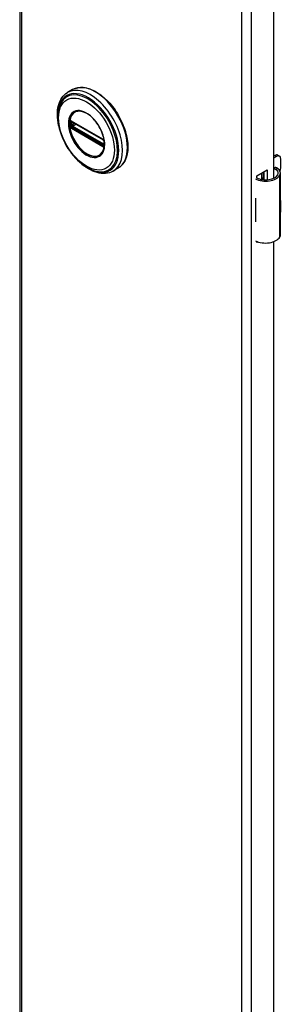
# Model space of a CAD drawing. Header units: inches. Extents: x 0 to 400, y -11 to 260.
# Tile 47 of 50: x 346.12 to 349.52, y 159.48 to 172.27. Entities that reach past the tile are written whole.
import ezdxf

# ---------------------------------------------------------------- set-up
doc = ezdxf.new("R2010")
doc.units = ezdxf.units.IN
doc.header["$LTSCALE"] = 24.014056
doc.header["$MEASUREMENT"] = 0
doc.layers.add('Visible Edges(ANSI)', color=7, linetype='Continuous', lineweight=25)
doc.layers.add('Visible Tangent Edges(ANSI)', color=7, linetype='Continuous', lineweight=25)

msp = doc.modelspace()

# ---------------------------------------------------------------- linework, layer by layer
at = {"layer": 'Visible Edges(ANSI)'}
for p, q in [((346.1205, 197.6866), (346.1205, 99.707)), ((349.4225, 192.1482), (349.4225, 170.213)), ((346.8081, 171.364), (346.7441, 171.3271)), ((346.7942, 170.9504), (346.7891, 170.9533)), ((346.7942, 170.9504), (347.2023, 170.7148)), ((347.2092, 170.7071), (346.8012, 170.9427)), ((347.2073, 170.7118), (347.2023, 170.7148)), ((347.2181, 170.6994), (347.2193, 170.6966)), ((347.2182, 170.6543), (347.2182, 170.6915)), ((347.2193, 170.6966), (347.2199, 170.6948)), ((347.2213, 170.6442), (347.2212, 170.6383)), ((347.2213, 170.6811), (347.2213, 170.6442)), ((349.4225, 170.4986), (349.4379, 170.5076)), ((349.4588, 170.4955), (349.4225, 170.4745)), ((349.4773, 170.5115), (349.4982, 170.4994)), ((349.5145, 170.3428), (349.5145, 170.4634)), ((347.3986, 170.3412), (347.3346, 170.3042)), ((349.2033, 170.245), (349.3376, 170.3226)), ((349.2667, 170.1959), (349.2667, 170.2816)), ((349.2866, 170.2931), (349.2866, 170.193)), ((349.2987, 170.192), (349.2987, 170.3001)), ((349.3376, 170.3226), (349.3376, 170.1922)), ((349.512, 169.4773), (349.512, 170.2809)), ((349.2033, 170.2132), (349.2033, 170.245)), ((349.2667, 170.2118), (349.2866, 170.2233)), ((349.2866, 170.1992), (349.2778, 170.1941)), ((349.1877, 169.9532), (349.1877, 169.9219)), ((349.5145, 169.7883), (349.5145, 169.9089)), ((349.1877, 169.6792), (349.1877, 169.6479)), ((349.2033, 169.3779), (349.2033, 169.3917)), ((349.2178, 169.3863), (349.2033, 169.3779)), ((349.4225, 169.3884), (349.4225, 147.4531))]:
    msp.add_line(p, q, dxfattribs=at)
at = {"layer": 'Visible Edges(ANSI)', "flags": 128}
for points in [[(346.6265, 170.8985), (346.6197, 170.933), (346.6148, 170.9671), (346.6116, 171.0007), (346.6103, 171.0335), (346.6108, 171.0656), (346.6132, 171.0967), (346.6175, 171.1267), (346.6238, 171.1555), (346.632, 171.1831), (346.6422, 171.2092), (346.6543, 171.2337), (346.6685, 171.2566), (346.6846, 171.2775), (346.7027, 171.2963), (346.7225, 171.3129), (346.7441, 171.3271)], [(346.8081, 171.364), (346.8239, 171.3723), (346.8405, 171.3792), (346.8576, 171.3847), (346.8754, 171.3889), (346.8936, 171.3917), (346.9123, 171.3932), (346.9314, 171.3933), (346.9508, 171.392), (346.9706, 171.3894), (346.9905, 171.3855), (347.0107, 171.3803), (347.0311, 171.3738), (347.0515, 171.3661), (347.0721, 171.3572), (347.0927, 171.347), (347.1132, 171.3357), (347.1337, 171.3233), (347.1541, 171.3098), (347.1744, 171.2952), (347.1945, 171.2796), (347.2143, 171.263), (347.2339, 171.2454), (347.2532, 171.2269), (347.2721, 171.2076), (347.2907, 171.1874), (347.3088, 171.1664), (347.3264, 171.1447), (347.3434, 171.1224), (347.36, 171.0994), (347.3759, 171.0758), (347.3912, 171.0518), (347.4059, 171.0272), (347.4198, 171.0023), (347.433, 170.977), (347.4454, 170.9514), (347.4571, 170.9256), (347.4679, 170.8996), (347.4779, 170.8735), (347.487, 170.8474), (347.4952, 170.8213), (347.5025, 170.7952), (347.5088, 170.7693), (347.5143, 170.7435), (347.5187, 170.718), (347.5222, 170.6928), (347.5247, 170.6679), (347.5262, 170.6435), (347.5267, 170.6195), (347.5262, 170.5961), (347.5247, 170.5732), (347.5222, 170.551), (347.5186, 170.5294), (347.514, 170.5085), (347.5084, 170.4884), (347.5018, 170.4692), (347.4942, 170.4508), (347.4856, 170.4333), (347.476, 170.4168), (347.4654, 170.4013), (347.4539, 170.3869), (347.4414, 170.3737), (347.428, 170.3616), (347.4137, 170.3507), (347.3986, 170.3412)], [(346.6537, 171.1876), (346.6472, 171.1743), (346.6413, 171.1606), (346.636, 171.1465), (346.6313, 171.1319), (346.6238, 171.1014), (346.6186, 171.0696), (346.6158, 171.0364), (346.6153, 171.002), (346.6171, 170.9667), (346.6211, 170.9306), (346.6273, 170.8939), (346.6357, 170.8567), (346.6461, 170.8193), (346.6585, 170.7818), (346.6729, 170.7445), (346.6891, 170.7074), (346.707, 170.6709), (346.7267, 170.6351), (346.7479, 170.6002), (346.7705, 170.5664), (346.7945, 170.5338), (346.8197, 170.5027), (346.8459, 170.4732), (346.8731, 170.4455), (346.9011, 170.4197), (346.9298, 170.3959), (346.9591, 170.3744), (346.9888, 170.3552), (347.0187, 170.3385), (347.0489, 170.3243), (347.0791, 170.3128), (347.1092, 170.3041), (347.1242, 170.3009), (347.1391, 170.2984), (347.1539, 170.2966), (347.1686, 170.2957)], [(347.1915, 170.5407), (347.2001, 170.5542), (347.2074, 170.5695), (347.2133, 170.5863), (347.2178, 170.6046), (347.2208, 170.6241), (347.2222, 170.6449), (347.2221, 170.6668), (347.2205, 170.6894), (347.2173, 170.7128), (347.2126, 170.7368), (347.2063, 170.7611), (347.1987, 170.7855), (347.1896, 170.8101), (347.1791, 170.8345), (347.1674, 170.8586), (347.1545, 170.8822), (347.1405, 170.9052), (347.1255, 170.9274), (347.1096, 170.9486), (347.0929, 170.9687), (347.0755, 170.9876), (347.0575, 171.0052), (347.0391, 171.0213), (347.0205, 171.0357), (347.0017, 171.0484), (346.9828, 171.0594), (346.9641, 171.0685), (346.9457, 171.0757), (346.9276, 171.081), (346.9101, 171.0842), (346.8933, 171.0856), (346.8773, 171.0849)], [(346.7891, 170.9533), (346.7873, 170.9541), (346.786, 170.9545)], [(346.8012, 170.9427), (346.8002, 170.9432), (346.7998, 170.9433)], [(347.2073, 170.7118), (347.2106, 170.7094), (347.214, 170.7058)], [(347.2182, 170.6915), (347.2176, 170.6955), (347.2155, 170.7003), (347.2123, 170.7046), (347.2092, 170.7071)], [(347.214, 170.7058), (347.2162, 170.7027), (347.2181, 170.6994)], [(347.218, 170.6528), (347.2181, 170.6532), (347.2182, 170.6543)], [(347.2212, 170.6383), (347.2209, 170.6359), (347.2207, 170.6349)], [(347.3346, 170.3042), (347.3116, 170.2926), (347.2873, 170.2837), (347.262, 170.2775), (347.2358, 170.274), (347.2089, 170.2731), (347.1816, 170.2749), (347.1539, 170.2791), (347.1259, 170.2858), (347.0978, 170.2948), (347.0697, 170.3061), (347.0415, 170.3195), (347.0135, 170.3351), (346.9857, 170.3527), (346.9583, 170.3722), (346.9312, 170.3935), (346.9046, 170.4166)], [(349.4698, 170.3428), (349.468, 170.3439), (349.4661, 170.3449), (349.4642, 170.3458), (349.4623, 170.3467), (349.4603, 170.3475), (349.4583, 170.3481), (349.4562, 170.3487), (349.4541, 170.3492), (349.452, 170.3496), (349.4499, 170.3499), (349.4478, 170.3501), (349.4457, 170.3502), (349.4436, 170.3502), (349.4416, 170.3501), (349.4395, 170.3498), (349.4374, 170.3495), (349.4354, 170.349), (349.4334, 170.3485), (349.4315, 170.3479), (349.4296, 170.3472), (349.4277, 170.3464), (349.4259, 170.3455), (349.4241, 170.3445), (349.4225, 170.3435)], [(349.4225, 170.332), (349.424, 170.3324), (349.4256, 170.3328), (349.4271, 170.333), (349.4287, 170.3333), (349.4302, 170.3334), (349.4318, 170.3335), (349.4333, 170.3335), (349.4348, 170.3335), (349.4363, 170.3334), (349.4378, 170.3332), (349.4393, 170.3329), (349.4408, 170.3326), (349.4423, 170.3323), (349.4439, 170.3318), (349.4454, 170.3314), (349.4469, 170.3308), (349.4484, 170.3302), (349.4498, 170.3295), (349.4513, 170.3288), (349.4527, 170.328), (349.4541, 170.3271), (349.4555, 170.3262), (349.4568, 170.3252), (349.4581, 170.3242)]]:
    msp.add_lwpolyline(points, dxfattribs=at)
at = {"layer": 'Visible Edges(ANSI)'}
for centre, major_axis, start_param, end_param in [((349.4379, 170.4433), (0.0394, 0.0682), 0, 0.7853982), ((349.4588, 170.4312), (0.0394, 0.0682), 5.4977871, 7.0685835), ((349.3171, 170.288), (0.1673, 0), 3.9641341, 5.9647502), ((349.3545, 170.2809), (0.128, 0), 5.9647502, 6.9099467), ((349.3545, 170.2809), (0.1575, 0), 5.9647502, 7.0321027), ((349.4588, 170.3107), (-0.0394, -0.0682), 1.8110116, 2.3561945), ((349.3171, 170.288), (0.1969, 0), 3.9833715, 5.9647502), ((349.3171, 170.0389), (0.1969, 0), 3.9833715, 3.9951945), ((349.248, 169.9618), (-0.0917, 0), 0.8282349, 0.8536019), ((349.4588, 169.8767), (-0.0394, -0.0682), 2.3561945, 2.6586496), ((349.4588, 169.7562), (-0.0394, -0.0682), 2.0537393, 2.3561945), ((349.248, 169.7191), (0.0917, 0), 3.9698275, 3.9951945), ((349.3171, 169.7335), (-0.1969, 0), 0.8417789, 0.8536019), ((349.3171, 169.4844), (0.1969, 0), 3.9833715, 5.9647502), ((349.3545, 169.4773), (0.1575, 0), 5.9647502, 6.2831853)]:
    msp.add_ellipse(centre, major_axis=major_axis, ratio=0.5773503, start_param=start_param, end_param=end_param, dxfattribs=at)
at = {"layer": 'Visible Tangent Edges(ANSI)'}
for p, q in [((346.1457, 197.6515), (346.1457, 99.6719)), ((349.0081, 98.0193), (349.0081, 195.9989)), ((349.1297, 195.9989), (349.1297, 98.0193)), ((346.7774, 170.9395), (346.7773, 170.9453)), ((346.7773, 170.8964), (346.7774, 170.9023)), ((346.7863, 170.9014), (346.7863, 170.9386)), ((347.2002, 170.7193), (346.7922, 170.9549)), ((346.7989, 170.939), (346.8035, 170.9413)), ((346.7989, 170.9018), (346.7989, 170.939)), ((346.8354, 170.9229), (346.7989, 170.9018)), ((346.7992, 170.9461), (347.2073, 170.7105)), ((346.8058, 170.8898), (346.8493, 170.9149)), ((346.7957, 170.8711), (346.7906, 170.8741)), ((346.7922, 170.8621), (347.2002, 170.6265)), ((347.2038, 170.6355), (346.7957, 170.8711)), ((347.2073, 170.6434), (346.7992, 170.879)), ((347.2139, 170.6542), (346.8058, 170.8898)), ((347.2182, 170.657), (347.2139, 170.6542)), ((347.2202, 170.6881), (347.2202, 170.6509)), ((347.2088, 170.6326), (347.2038, 170.6355)), ((347.2208, 170.6257), (347.221, 170.6269)), ((349.4379, 170.5076), (349.4588, 170.4955)), ((349.4581, 170.3242), (349.4698, 170.3428)), ((349.504, 169.4488), (349.504, 170.2524)), ((349.1877, 169.9219), (349.1877, 169.6792))]:
    msp.add_line(p, q, dxfattribs=at)
at = {"layer": 'Visible Tangent Edges(ANSI)', "flags": 128}
for points in [[(346.7532, 170.923), (346.7549, 170.8899), (346.7598, 170.8552), (346.768, 170.8195), (346.7792, 170.7835), (346.7935, 170.7475), (346.8104, 170.712), (346.8299, 170.6776), (346.8516, 170.6447), (346.8753, 170.6138), (346.9005, 170.5853), (346.9271, 170.5597), (346.9544, 170.5374), (346.9823, 170.5185), (347.0102, 170.5034), (347.0378, 170.4922), (347.0648, 170.485), (347.0908, 170.4821), (347.1153, 170.4835), (347.138, 170.4893), (347.1585, 170.4993), (347.1767, 170.5133), (347.1924, 170.531), (347.2052, 170.5523), (347.215, 170.5769), (347.2216, 170.6046), (347.2248, 170.6348), (347.2247, 170.6671), (347.2214, 170.7011), (347.2148, 170.7362), (347.2051, 170.7721), (347.1923, 170.8083), (347.1766, 170.8441), (347.1583, 170.8791), (347.1376, 170.9128), (347.1149, 170.9447), (347.0905, 170.9744), (347.0646, 171.0014), (347.0376, 171.0254), (347.0099, 171.0461), (346.9819, 171.0632), (346.954, 171.0765), (346.9266, 171.0856), (346.9001, 171.0905), (346.8749, 171.0911), (346.8513, 171.0874), (346.8296, 171.0796), (346.8102, 171.0677), (346.7933, 171.0517), (346.7791, 171.0321), (346.7679, 171.009), (346.7597, 170.9829), (346.7548, 170.9541), (346.7532, 170.923)], [(346.7644, 170.9219), (346.7646, 170.9331), (346.7653, 170.9442), (346.7663, 170.9549), (346.7678, 170.9654), (346.7697, 170.9755), (346.772, 170.9853), (346.7748, 170.9947), (346.7779, 171.0037), (346.7815, 171.0123), (346.7855, 171.0205), (346.7898, 171.0283), (346.7946, 171.0357), (346.7997, 171.0426), (346.8052, 171.049), (346.811, 171.055), (346.8172, 171.0604), (346.8236, 171.0653), (346.8305, 171.0697), (346.8376, 171.0736), (346.845, 171.0769), (346.8527, 171.0797), (346.8606, 171.082), (346.8689, 171.0837), (346.8773, 171.0848)], [(347.1913, 170.5408), (347.1775, 170.5249), (347.1616, 170.512), (347.1437, 170.5023), (347.124, 170.496), (347.1027, 170.4933), (347.0801, 170.4941), (347.0565, 170.4985), (347.0322, 170.5063), (347.0074, 170.5173), (346.9825, 170.5315), (346.9578, 170.5487), (346.9334, 170.5687), (346.9097, 170.5914), (346.8871, 170.6165), (346.8657, 170.6437), (346.8458, 170.6725), (346.8277, 170.7027), (346.8115, 170.7339), (346.7974, 170.7658), (346.7857, 170.798), (346.7765, 170.83), (346.7698, 170.8616), (346.7658, 170.8924), (346.7644, 170.9219)], [(346.7696, 170.9399), (346.7695, 170.9384), (346.7695, 170.9369), (346.7694, 170.9354), (346.7694, 170.9339), (346.7694, 170.9324), (346.7693, 170.9308), (346.7693, 170.9293), (346.7693, 170.9278), (346.7693, 170.9263), (346.7693, 170.9247), (346.7693, 170.9232), (346.7693, 170.9217), (346.7693, 170.9201), (346.7693, 170.9186), (346.7693, 170.917), (346.7693, 170.9155), (346.7693, 170.9139), (346.7693, 170.9123), (346.7694, 170.9108), (346.7694, 170.9092), (346.7694, 170.9077), (346.7695, 170.9061), (346.7695, 170.9045), (346.7696, 170.903)], [(346.7698, 170.9456), (346.7698, 170.9454), (346.7698, 170.9451), (346.7697, 170.9449), (346.7697, 170.9446), (346.7697, 170.9444), (346.7697, 170.9442), (346.7697, 170.9439), (346.7697, 170.9437), (346.7697, 170.9435), (346.7697, 170.9432), (346.7697, 170.943), (346.7697, 170.9428), (346.7696, 170.9425), (346.7696, 170.9423), (346.7696, 170.942), (346.7696, 170.9418), (346.7696, 170.9416), (346.7696, 170.9413), (346.7696, 170.9411), (346.7696, 170.9408), (346.7696, 170.9406), (346.7696, 170.9404), (346.7696, 170.9401), (346.7696, 170.9399)], [(346.7696, 170.903), (346.7696, 170.9027), (346.7696, 170.9025), (346.7696, 170.9022), (346.7696, 170.9019), (346.7696, 170.9017), (346.7696, 170.9014), (346.7696, 170.9012), (346.7696, 170.9009), (346.7696, 170.9007), (346.7696, 170.9004), (346.7696, 170.9002), (346.7697, 170.8999), (346.7697, 170.8997), (346.7697, 170.8994), (346.7697, 170.8992), (346.7697, 170.8989), (346.7697, 170.8987), (346.7697, 170.8984), (346.7697, 170.8982), (346.7697, 170.8979), (346.7697, 170.8977), (346.7698, 170.8974), (346.7698, 170.8971), (346.7698, 170.8969)], [(346.7716, 170.9556), (346.7715, 170.9553), (346.7713, 170.9549), (346.7712, 170.9545), (346.7711, 170.9541), (346.771, 170.9538), (346.7709, 170.9534), (346.7708, 170.953), (346.7707, 170.9526), (346.7706, 170.9522), (346.7705, 170.9517), (346.7705, 170.9513), (346.7704, 170.9509), (346.7703, 170.9505), (346.7702, 170.9501), (346.7702, 170.9496), (346.7701, 170.9492), (346.77, 170.9487), (346.77, 170.9483), (346.7699, 170.9478), (346.7699, 170.9474), (346.7699, 170.9469), (346.7698, 170.9465), (346.7698, 170.946), (346.7698, 170.9456)], [(346.7698, 170.8969), (346.7698, 170.8964), (346.7698, 170.8959), (346.7699, 170.8954), (346.7699, 170.8949), (346.77, 170.8944), (346.77, 170.8939), (346.7701, 170.8934), (346.7701, 170.8929), (346.7702, 170.8924), (346.7702, 170.8919), (346.7703, 170.8914), (346.7704, 170.8909), (346.7705, 170.8905), (346.7706, 170.89), (346.7706, 170.8895), (346.7707, 170.889), (346.7708, 170.8885), (346.7709, 170.888), (346.771, 170.8875), (346.7711, 170.887), (346.7712, 170.8865), (346.7713, 170.886), (346.7715, 170.8856), (346.7716, 170.8851)], [(346.7724, 170.9582), (346.7724, 170.9581), (346.7724, 170.958), (346.7723, 170.9579), (346.7723, 170.9578), (346.7723, 170.9577), (346.7722, 170.9576), (346.7722, 170.9575), (346.7721, 170.9574), (346.7721, 170.9573), (346.7721, 170.9572), (346.772, 170.9571), (346.772, 170.9569), (346.772, 170.9568), (346.7719, 170.9567), (346.7719, 170.9566), (346.7719, 170.9565), (346.7718, 170.9564), (346.7718, 170.9563), (346.7717, 170.9562), (346.7717, 170.9561), (346.7717, 170.956), (346.7716, 170.9559), (346.7716, 170.9558), (346.7716, 170.9556)], [(346.7776, 170.9603), (346.7774, 170.9603), (346.7771, 170.9602), (346.7769, 170.9602), (346.7767, 170.9601), (346.7764, 170.9601), (346.7762, 170.96), (346.776, 170.96), (346.7757, 170.9599), (346.7755, 170.9599), (346.7753, 170.9598), (346.7751, 170.9597), (346.7748, 170.9596), (346.7746, 170.9595), (346.7744, 170.9594), (346.7742, 170.9593), (346.774, 170.9592), (346.7738, 170.9591), (346.7736, 170.959), (346.7734, 170.9589), (346.7732, 170.9587), (346.773, 170.9586), (346.7728, 170.9585), (346.7726, 170.9583), (346.7724, 170.9582)], [(346.7773, 170.9453), (346.7773, 170.9457), (346.7773, 170.946), (346.7773, 170.9463), (346.7773, 170.9466), (346.7774, 170.9469), (346.7774, 170.9472), (346.7774, 170.9475), (346.7775, 170.9478), (346.7776, 170.9481), (346.7776, 170.9484), (346.7777, 170.9487), (346.7778, 170.949), (346.7779, 170.9492), (346.778, 170.9495), (346.7781, 170.9497), (346.7782, 170.95), (346.7783, 170.9502), (346.7785, 170.9505), (346.7786, 170.9507), (346.7787, 170.9509), (346.7789, 170.9512), (346.779, 170.9514), (346.7792, 170.9516), (346.7793, 170.9518)], [(346.7793, 170.888), (346.7792, 170.8883), (346.779, 170.8887), (346.7789, 170.889), (346.7787, 170.8894), (346.7786, 170.8897), (346.7785, 170.8901), (346.7783, 170.8904), (346.7782, 170.8908), (346.7781, 170.8912), (346.778, 170.8915), (346.7779, 170.8919), (346.7778, 170.8922), (346.7777, 170.8926), (346.7776, 170.8929), (346.7776, 170.8933), (346.7775, 170.8936), (346.7775, 170.894), (346.7774, 170.8943), (346.7774, 170.8947), (346.7773, 170.895), (346.7773, 170.8954), (346.7773, 170.8957), (346.7773, 170.896), (346.7773, 170.8964)], [(346.7774, 170.9023), (346.7774, 170.9039), (346.7775, 170.9054), (346.7775, 170.907), (346.7775, 170.9085), (346.7775, 170.9101), (346.7775, 170.9116), (346.7775, 170.9132), (346.7775, 170.9147), (346.7775, 170.9163), (346.7775, 170.9178), (346.7776, 170.9194), (346.7776, 170.9209), (346.7776, 170.9225), (346.7775, 170.924), (346.7775, 170.9256), (346.7775, 170.9271), (346.7775, 170.9287), (346.7775, 170.9302), (346.7775, 170.9318), (346.7775, 170.9333), (346.7775, 170.9349), (346.7775, 170.9364), (346.7774, 170.938), (346.7774, 170.9395)], [(346.787, 170.9579), (346.7866, 170.9581), (346.7862, 170.9583), (346.7858, 170.9585), (346.7854, 170.9587), (346.7849, 170.9589), (346.7845, 170.959), (346.7841, 170.9592), (346.7837, 170.9594), (346.7833, 170.9595), (346.7829, 170.9596), (346.7825, 170.9597), (346.7821, 170.9599), (346.7817, 170.9599), (346.7813, 170.96), (346.781, 170.9601), (346.7806, 170.9602), (346.7802, 170.9602), (346.7798, 170.9603), (346.7794, 170.9603), (346.7791, 170.9603), (346.7787, 170.9603), (346.7783, 170.9603), (346.778, 170.9603), (346.7776, 170.9603)], [(346.7793, 170.9518), (346.7794, 170.9519), (346.7794, 170.9519), (346.7795, 170.952), (346.7795, 170.952), (346.7796, 170.9521), (346.7796, 170.9522), (346.7797, 170.9522), (346.7797, 170.9523), (346.7798, 170.9523), (346.7798, 170.9524), (346.7799, 170.9524), (346.7799, 170.9525), (346.78, 170.9525), (346.78, 170.9526), (346.7801, 170.9526), (346.7802, 170.9527), (346.7802, 170.9528), (346.7803, 170.9528), (346.7803, 170.9529), (346.7804, 170.9529), (346.7804, 170.9529), (346.7805, 170.953), (346.7805, 170.953), (346.7806, 170.9531)], [(346.7806, 170.9531), (346.7807, 170.9532), (346.7808, 170.9533), (346.781, 170.9534), (346.7811, 170.9535), (346.7812, 170.9536), (346.7814, 170.9536), (346.7815, 170.9537), (346.7816, 170.9538), (346.7818, 170.9539), (346.7819, 170.9539), (346.7821, 170.954), (346.7822, 170.9541), (346.7824, 170.9541), (346.7825, 170.9542), (346.7827, 170.9542), (346.7828, 170.9543), (346.783, 170.9543), (346.7831, 170.9544), (346.7833, 170.9544), (346.7835, 170.9544), (346.7836, 170.9545), (346.7838, 170.9545), (346.784, 170.9545), (346.7841, 170.9545)], [(346.7841, 170.9545), (346.7842, 170.9545), (346.7843, 170.9545), (346.7844, 170.9545), (346.7844, 170.9545), (346.7845, 170.9545), (346.7846, 170.9546), (346.7847, 170.9546), (346.7847, 170.9546), (346.7848, 170.9546), (346.7849, 170.9546), (346.785, 170.9546), (346.785, 170.9546), (346.7851, 170.9545), (346.7852, 170.9545), (346.7853, 170.9545), (346.7854, 170.9545), (346.7854, 170.9545), (346.7855, 170.9545), (346.7856, 170.9545), (346.7857, 170.9545), (346.7858, 170.9545), (346.7858, 170.9545), (346.7859, 170.9545), (346.786, 170.9545)], [(346.7863, 170.9386), (346.7863, 170.9389), (346.7863, 170.9392), (346.7863, 170.9394), (346.7863, 170.9397), (346.7863, 170.9399), (346.7863, 170.9402), (346.7863, 170.9404), (346.7863, 170.9407), (346.7863, 170.9409), (346.7863, 170.9412), (346.7864, 170.9414), (346.7864, 170.9416), (346.7864, 170.9419), (346.7864, 170.9421), (346.7865, 170.9423), (346.7865, 170.9426), (346.7865, 170.9428), (346.7865, 170.943), (346.7866, 170.9432), (346.7866, 170.9434), (346.7866, 170.9437), (346.7867, 170.9439), (346.7867, 170.9441), (346.7867, 170.9443)], [(346.7867, 170.8951), (346.7867, 170.8953), (346.7867, 170.8956), (346.7866, 170.8959), (346.7866, 170.8961), (346.7866, 170.8964), (346.7865, 170.8966), (346.7865, 170.8969), (346.7865, 170.8972), (346.7865, 170.8974), (346.7864, 170.8977), (346.7864, 170.898), (346.7864, 170.8982), (346.7864, 170.8985), (346.7863, 170.8988), (346.7863, 170.899), (346.7863, 170.8993), (346.7863, 170.8996), (346.7863, 170.8998), (346.7863, 170.9001), (346.7863, 170.9004), (346.7863, 170.9006), (346.7863, 170.9009), (346.7863, 170.9012), (346.7863, 170.9014)], [(346.7867, 170.9443), (346.7868, 170.9444), (346.7868, 170.9446), (346.7868, 170.9447), (346.7869, 170.9449), (346.7869, 170.945), (346.7869, 170.9452), (346.787, 170.9453), (346.787, 170.9454), (346.7871, 170.9456), (346.7871, 170.9457), (346.7872, 170.9458), (346.7872, 170.946), (346.7873, 170.9461), (346.7874, 170.9462), (346.7874, 170.9463), (346.7875, 170.9465), (346.7876, 170.9466), (346.7876, 170.9467), (346.7877, 170.9468), (346.7878, 170.9469), (346.7879, 170.947), (346.7879, 170.9471), (346.788, 170.9472), (346.7881, 170.9473)], [(346.7922, 170.9549), (346.7919, 170.9551), (346.7917, 170.9552), (346.7915, 170.9553), (346.7913, 170.9554), (346.7911, 170.9556), (346.7909, 170.9557), (346.7907, 170.9558), (346.7904, 170.9559), (346.7902, 170.956), (346.79, 170.9562), (346.7898, 170.9563), (346.7896, 170.9564), (346.7894, 170.9565), (346.7891, 170.9566), (346.7889, 170.9568), (346.7887, 170.9569), (346.7885, 170.957), (346.7883, 170.9571), (346.7881, 170.9573), (346.7878, 170.9574), (346.7876, 170.9575), (346.7874, 170.9576), (346.7872, 170.9577), (346.787, 170.9579)], [(346.7906, 170.9488), (346.7908, 170.9488), (346.7909, 170.9488), (346.791, 170.9488), (346.7911, 170.9488), (346.7913, 170.9488), (346.7914, 170.9489), (346.7915, 170.9489), (346.7917, 170.9489), (346.7918, 170.9489), (346.7919, 170.9489), (346.7921, 170.9488), (346.7922, 170.9488), (346.7924, 170.9488), (346.7925, 170.9488), (346.7926, 170.9488), (346.7928, 170.9488), (346.7929, 170.9487), (346.7931, 170.9487), (346.7932, 170.9487), (346.7934, 170.9486), (346.7935, 170.9486), (346.7937, 170.9485), (346.7938, 170.9485), (346.794, 170.9485)], [(346.794, 170.9485), (346.7942, 170.9484), (346.7944, 170.9483), (346.7946, 170.9482), (346.7948, 170.9482), (346.795, 170.9481), (346.7952, 170.948), (346.7954, 170.9479), (346.7956, 170.9478), (346.7958, 170.9478), (346.7961, 170.9477), (346.7963, 170.9476), (346.7965, 170.9475), (346.7967, 170.9474), (346.7969, 170.9473), (346.7972, 170.9472), (346.7974, 170.9471), (346.7976, 170.947), (346.7978, 170.9468), (346.7981, 170.9467), (346.7983, 170.9466), (346.7985, 170.9465), (346.7987, 170.9464), (346.799, 170.9462), (346.7992, 170.9461)], [(346.7716, 170.8851), (346.7716, 170.8849), (346.7716, 170.8848), (346.7717, 170.8846), (346.7717, 170.8845), (346.7717, 170.8843), (346.7718, 170.8842), (346.7718, 170.8841), (346.7719, 170.8839), (346.7719, 170.8838), (346.7719, 170.8836), (346.772, 170.8835), (346.772, 170.8833), (346.772, 170.8832), (346.7721, 170.883), (346.7721, 170.8829), (346.7721, 170.8827), (346.7722, 170.8826), (346.7722, 170.8825), (346.7723, 170.8823), (346.7723, 170.8822), (346.7723, 170.882), (346.7724, 170.8819), (346.7724, 170.8817), (346.7724, 170.8816)], [(346.7724, 170.8816), (346.7726, 170.8812), (346.7728, 170.8809), (346.773, 170.8805), (346.7732, 170.8802), (346.7734, 170.8798), (346.7736, 170.8795), (346.7738, 170.8791), (346.774, 170.8788), (346.7742, 170.8784), (346.7744, 170.8781), (346.7746, 170.8777), (346.7748, 170.8774), (346.7751, 170.8771), (346.7753, 170.8767), (346.7755, 170.8764), (346.7757, 170.8761), (346.776, 170.8757), (346.7762, 170.8754), (346.7764, 170.8751), (346.7767, 170.8748), (346.7769, 170.8744), (346.7771, 170.8741), (346.7774, 170.8738), (346.7776, 170.8735)], [(346.7776, 170.8735), (346.778, 170.8731), (346.7783, 170.8726), (346.7787, 170.8722), (346.7791, 170.8718), (346.7794, 170.8714), (346.7798, 170.871), (346.7802, 170.8706), (346.7806, 170.8702), (346.781, 170.8698), (346.7814, 170.8695), (346.7817, 170.8691), (346.7821, 170.8687), (346.7825, 170.8684), (346.7829, 170.868), (346.7833, 170.8677), (346.7837, 170.8674), (346.7841, 170.8671), (346.7845, 170.8668), (346.785, 170.8665), (346.7854, 170.8662), (346.7858, 170.8659), (346.7862, 170.8656), (346.7866, 170.8654), (346.787, 170.8651)], [(346.7806, 170.8853), (346.7805, 170.8854), (346.7805, 170.8855), (346.7804, 170.8856), (346.7804, 170.8858), (346.7803, 170.8859), (346.7803, 170.886), (346.7802, 170.8861), (346.7802, 170.8862), (346.7801, 170.8863), (346.78, 170.8864), (346.78, 170.8865), (346.7799, 170.8866), (346.7799, 170.8867), (346.7798, 170.8869), (346.7798, 170.887), (346.7797, 170.8871), (346.7797, 170.8872), (346.7796, 170.8873), (346.7796, 170.8874), (346.7795, 170.8875), (346.7795, 170.8876), (346.7794, 170.8877), (346.7794, 170.8878), (346.7793, 170.888)], [(346.7841, 170.8798), (346.784, 170.88), (346.7838, 170.8802), (346.7836, 170.8804), (346.7835, 170.8807), (346.7833, 170.8809), (346.7831, 170.8811), (346.783, 170.8813), (346.7828, 170.8815), (346.7827, 170.8818), (346.7825, 170.882), (346.7824, 170.8822), (346.7822, 170.8825), (346.7821, 170.8827), (346.7819, 170.8829), (346.7818, 170.8832), (346.7816, 170.8834), (346.7815, 170.8836), (346.7814, 170.8839), (346.7812, 170.8841), (346.7811, 170.8843), (346.781, 170.8846), (346.7808, 170.8848), (346.7807, 170.8851), (346.7806, 170.8853)], [(346.7906, 170.8741), (346.7903, 170.8742), (346.79, 170.8744), (346.7897, 170.8746), (346.7894, 170.8748), (346.7892, 170.875), (346.7889, 170.8752), (346.7886, 170.8754), (346.7883, 170.8756), (346.788, 170.8758), (346.7878, 170.8761), (346.7875, 170.8763), (346.7872, 170.8765), (346.787, 170.8768), (346.7867, 170.877), (346.7864, 170.8773), (346.7862, 170.8775), (346.7859, 170.8778), (346.7856, 170.8781), (346.7854, 170.8784), (346.7851, 170.8786), (346.7849, 170.8789), (346.7846, 170.8792), (346.7844, 170.8795), (346.7841, 170.8798)], [(346.7881, 170.8905), (346.788, 170.8907), (346.7879, 170.8909), (346.7879, 170.8911), (346.7878, 170.8912), (346.7877, 170.8914), (346.7876, 170.8916), (346.7876, 170.8918), (346.7875, 170.892), (346.7874, 170.8922), (346.7874, 170.8924), (346.7873, 170.8926), (346.7872, 170.8928), (346.7872, 170.893), (346.7871, 170.8932), (346.7871, 170.8934), (346.787, 170.8936), (346.787, 170.8938), (346.7869, 170.894), (346.7869, 170.8941), (346.7869, 170.8943), (346.7868, 170.8945), (346.7868, 170.8947), (346.7868, 170.8949), (346.7867, 170.8951)], [(346.787, 170.8651), (346.7872, 170.865), (346.7874, 170.8649), (346.7876, 170.8647), (346.7878, 170.8646), (346.7881, 170.8645), (346.7883, 170.8644), (346.7885, 170.8642), (346.7887, 170.8641), (346.7889, 170.864), (346.7891, 170.8639), (346.7894, 170.8637), (346.7896, 170.8636), (346.7898, 170.8635), (346.79, 170.8633), (346.7902, 170.8632), (346.7904, 170.8631), (346.7907, 170.863), (346.7909, 170.8628), (346.7911, 170.8627), (346.7913, 170.8626), (346.7915, 170.8625), (346.7917, 170.8623), (346.7919, 170.8622), (346.7922, 170.8621)], [(346.794, 170.8826), (346.7938, 170.8827), (346.7937, 170.8828), (346.7935, 170.883), (346.7934, 170.8831), (346.7932, 170.8832), (346.7931, 170.8833), (346.7929, 170.8835), (346.7928, 170.8836), (346.7926, 170.8838), (346.7925, 170.8839), (346.7924, 170.884), (346.7922, 170.8842), (346.7921, 170.8843), (346.7919, 170.8845), (346.7918, 170.8846), (346.7917, 170.8848), (346.7915, 170.8849), (346.7914, 170.8851), (346.7913, 170.8853), (346.7911, 170.8854), (346.791, 170.8856), (346.7909, 170.8858), (346.7908, 170.8859), (346.7906, 170.8861)], [(346.7992, 170.879), (346.799, 170.8792), (346.7987, 170.8793), (346.7985, 170.8794), (346.7983, 170.8796), (346.7981, 170.8797), (346.7978, 170.8798), (346.7976, 170.88), (346.7974, 170.8801), (346.7972, 170.8803), (346.7969, 170.8804), (346.7967, 170.8806), (346.7965, 170.8807), (346.7963, 170.8809), (346.7961, 170.881), (346.7958, 170.8812), (346.7956, 170.8813), (346.7954, 170.8815), (346.7952, 170.8817), (346.795, 170.8818), (346.7948, 170.882), (346.7946, 170.8821), (346.7944, 170.8823), (346.7942, 170.8824), (346.794, 170.8826)], [(347.2054, 170.7163), (347.2052, 170.7164), (347.205, 170.7165), (347.2048, 170.7167), (347.2045, 170.7168), (347.2043, 170.7169), (347.2041, 170.7171), (347.2039, 170.7172), (347.2037, 170.7173), (347.2035, 170.7174), (347.2032, 170.7176), (347.203, 170.7177), (347.2028, 170.7178), (347.2026, 170.718), (347.2024, 170.7181), (347.2022, 170.7182), (347.2019, 170.7183), (347.2017, 170.7185), (347.2015, 170.7186), (347.2013, 170.7187), (347.2011, 170.7188), (347.2009, 170.719), (347.2007, 170.7191), (347.2004, 170.7192), (347.2002, 170.7193)], [(347.2148, 170.7079), (347.2144, 170.7083), (347.214, 170.7088), (347.2137, 170.7092), (347.2133, 170.7096), (347.2129, 170.71), (347.2126, 170.7104), (347.2122, 170.7108), (347.2118, 170.7112), (347.2114, 170.7116), (347.211, 170.712), (347.2106, 170.7123), (347.2102, 170.7127), (347.2099, 170.713), (347.2095, 170.7134), (347.2091, 170.7137), (347.2087, 170.714), (347.2083, 170.7143), (347.2078, 170.7146), (347.2074, 170.7149), (347.207, 170.7152), (347.2066, 170.7155), (347.2062, 170.7158), (347.2058, 170.716), (347.2054, 170.7163)], [(347.2073, 170.7105), (347.2075, 170.7104), (347.2077, 170.7102), (347.2079, 170.7101), (347.2081, 170.71), (347.2084, 170.7098), (347.2086, 170.7097), (347.2088, 170.7095), (347.209, 170.7094), (347.2093, 170.7092), (347.2095, 170.7091), (347.2097, 170.7089), (347.2099, 170.7088), (347.2101, 170.7086), (347.2103, 170.7085), (347.2105, 170.7083), (347.2108, 170.7082), (347.211, 170.708), (347.2112, 170.7078), (347.2114, 170.7077), (347.2116, 170.7075), (347.2118, 170.7074), (347.212, 170.7072), (347.2122, 170.707), (347.2124, 170.7069)], [(347.2124, 170.641), (347.2122, 170.6411), (347.212, 170.6412), (347.2118, 170.6412), (347.2116, 170.6413), (347.2114, 170.6414), (347.2112, 170.6415), (347.211, 170.6416), (347.2108, 170.6417), (347.2105, 170.6418), (347.2103, 170.6418), (347.2101, 170.6419), (347.2099, 170.642), (347.2097, 170.6421), (347.2095, 170.6422), (347.2093, 170.6424), (347.209, 170.6425), (347.2088, 170.6426), (347.2086, 170.6427), (347.2084, 170.6428), (347.2082, 170.6429), (347.2079, 170.643), (347.2077, 170.6432), (347.2075, 170.6433), (347.2073, 170.6434)], [(347.2124, 170.7069), (347.2125, 170.7068), (347.2127, 170.7066), (347.2128, 170.7065), (347.213, 170.7064), (347.2131, 170.7062), (347.2132, 170.7061), (347.2134, 170.706), (347.2135, 170.7058), (347.2137, 170.7057), (347.2138, 170.7056), (347.2139, 170.7054), (347.2141, 170.7053), (347.2142, 170.7051), (347.2144, 170.705), (347.2145, 170.7048), (347.2146, 170.7047), (347.2148, 170.7045), (347.2149, 170.7044), (347.215, 170.7042), (347.2152, 170.704), (347.2153, 170.7039), (347.2154, 170.7037), (347.2155, 170.7035), (347.2157, 170.7034)], [(347.2157, 170.6407), (347.2155, 170.6407), (347.2154, 170.6406), (347.2153, 170.6406), (347.2152, 170.6406), (347.215, 170.6406), (347.2149, 170.6406), (347.2148, 170.6406), (347.2146, 170.6406), (347.2145, 170.6406), (347.2144, 170.6406), (347.2142, 170.6406), (347.2141, 170.6406), (347.2139, 170.6406), (347.2138, 170.6407), (347.2137, 170.6407), (347.2135, 170.6407), (347.2134, 170.6407), (347.2132, 170.6408), (347.2131, 170.6408), (347.213, 170.6408), (347.2128, 170.6409), (347.2127, 170.6409), (347.2125, 170.641), (347.2124, 170.641)], [(347.219, 170.7016), (347.2189, 170.7018), (347.2187, 170.7021), (347.2185, 170.7024), (347.2184, 170.7027), (347.2182, 170.703), (347.218, 170.7032), (347.2179, 170.7035), (347.2177, 170.7038), (347.2175, 170.704), (347.2174, 170.7043), (347.2172, 170.7046), (347.217, 170.7048), (347.2168, 170.7051), (347.2166, 170.7054), (347.2165, 170.7056), (347.2163, 170.7059), (347.2161, 170.7062), (347.2159, 170.7064), (347.2157, 170.7067), (347.2155, 170.7069), (347.2153, 170.7072), (347.2151, 170.7074), (347.215, 170.7077), (347.2148, 170.7079)], [(347.2182, 170.699), (347.2183, 170.6988), (347.2184, 170.6986), (347.2184, 170.6984), (347.2185, 170.6982), (347.2186, 170.698), (347.2187, 170.6978), (347.2187, 170.6976), (347.2188, 170.6974), (347.2189, 170.6972), (347.2189, 170.697), (347.219, 170.6969), (347.2191, 170.6967), (347.2191, 170.6965), (347.2192, 170.6963), (347.2192, 170.6961), (347.2193, 170.6959), (347.2193, 170.6957), (347.2194, 170.6955), (347.2194, 170.6953), (347.2195, 170.6951), (347.2195, 170.6949), (347.2195, 170.6948), (347.2196, 170.6946), (347.2196, 170.6944)], [(347.2196, 170.6452), (347.2196, 170.645), (347.2195, 170.6449), (347.2195, 170.6447), (347.2195, 170.6446), (347.2194, 170.6444), (347.2194, 170.6443), (347.2193, 170.6442), (347.2193, 170.644), (347.2192, 170.6439), (347.2192, 170.6438), (347.2191, 170.6436), (347.2191, 170.6435), (347.219, 170.6434), (347.2189, 170.6432), (347.2189, 170.6431), (347.2188, 170.643), (347.2187, 170.6429), (347.2187, 170.6428), (347.2186, 170.6427), (347.2185, 170.6426), (347.2184, 170.6424), (347.2184, 170.6423), (347.2183, 170.6422), (347.2182, 170.6421)], [(347.2196, 170.6944), (347.2196, 170.6941), (347.2197, 170.6939), (347.2197, 170.6936), (347.2198, 170.6934), (347.2198, 170.6931), (347.2198, 170.6928), (347.2199, 170.6926), (347.2199, 170.6923), (347.2199, 170.6921), (347.22, 170.6918), (347.22, 170.6915), (347.22, 170.6913), (347.22, 170.691), (347.2201, 170.6908), (347.2201, 170.6905), (347.2201, 170.6902), (347.2201, 170.69), (347.2201, 170.6897), (347.2202, 170.6894), (347.2202, 170.6892), (347.2202, 170.6889), (347.2202, 170.6886), (347.2202, 170.6884), (347.2202, 170.6881)], [(347.2202, 170.6509), (347.2202, 170.6506), (347.2202, 170.6504), (347.2202, 170.6501), (347.2202, 170.6499), (347.2202, 170.6496), (347.2201, 170.6494), (347.2201, 170.6491), (347.2201, 170.6489), (347.2201, 170.6486), (347.2201, 170.6484), (347.22, 170.6481), (347.22, 170.6479), (347.22, 170.6476), (347.22, 170.6474), (347.2199, 170.6472), (347.2199, 170.6469), (347.2199, 170.6467), (347.2198, 170.6465), (347.2198, 170.6463), (347.2198, 170.646), (347.2197, 170.6458), (347.2197, 170.6456), (347.2196, 170.6454), (347.2196, 170.6452)], [(347.2002, 170.6265), (347.2004, 170.6264), (347.2007, 170.6262), (347.2009, 170.6261), (347.2011, 170.626), (347.2013, 170.6259), (347.2015, 170.6257), (347.2017, 170.6256), (347.2019, 170.6255), (347.2022, 170.6254), (347.2024, 170.6253), (347.2026, 170.6251), (347.2028, 170.625), (347.203, 170.6249), (347.2032, 170.6248), (347.2035, 170.6246), (347.2037, 170.6245), (347.2039, 170.6244), (347.2041, 170.6243), (347.2043, 170.6242), (347.2045, 170.624), (347.2048, 170.6239), (347.205, 170.6238), (347.2052, 170.6237), (347.2054, 170.6236)], [(347.2054, 170.6236), (347.2058, 170.6233), (347.2062, 170.6231), (347.2066, 170.6229), (347.207, 170.6227), (347.2074, 170.6225), (347.2078, 170.6224), (347.2082, 170.6222), (347.2087, 170.6221), (347.2091, 170.6219), (347.2095, 170.6218), (347.2099, 170.6217), (347.2103, 170.6216), (347.2106, 170.6215), (347.211, 170.6214), (347.2114, 170.6213), (347.2118, 170.6212), (347.2122, 170.6212), (347.2126, 170.6211), (347.2129, 170.6211), (347.2133, 170.6211), (347.2137, 170.6211), (347.214, 170.6211), (347.2144, 170.6211), (347.2148, 170.6211)], [(347.2152, 170.6309), (347.215, 170.6309), (347.2147, 170.6309), (347.2145, 170.6309), (347.2142, 170.6309), (347.214, 170.6309), (347.2137, 170.6309), (347.2135, 170.6309), (347.2132, 170.631), (347.2129, 170.631), (347.2127, 170.6311), (347.2124, 170.6311), (347.2121, 170.6312), (347.2119, 170.6313), (347.2116, 170.6314), (347.2113, 170.6315), (347.211, 170.6316), (347.2108, 170.6317), (347.2105, 170.6318), (347.2102, 170.6319), (347.2099, 170.632), (347.2096, 170.6322), (347.2094, 170.6323), (347.2091, 170.6324), (347.2088, 170.6326)], [(347.2148, 170.6211), (347.215, 170.6212), (347.2152, 170.6212), (347.2155, 170.6212), (347.2157, 170.6213), (347.216, 170.6213), (347.2162, 170.6214), (347.2164, 170.6214), (347.2167, 170.6215), (347.2169, 170.6216), (347.2171, 170.6216), (347.2173, 170.6217), (347.2175, 170.6218), (347.2178, 170.6219), (347.218, 170.622), (347.2182, 170.6221), (347.2184, 170.6222), (347.2186, 170.6223), (347.2188, 170.6224), (347.219, 170.6225), (347.2192, 170.6227), (347.2194, 170.6228), (347.2196, 170.6229), (347.2198, 170.6231), (347.2199, 170.6232)], [(347.2188, 170.6323), (347.2186, 170.6322), (347.2185, 170.6321), (347.2184, 170.6321), (347.2182, 170.632), (347.2181, 170.6319), (347.218, 170.6318), (347.2178, 170.6317), (347.2177, 170.6316), (347.2176, 170.6316), (347.2174, 170.6315), (347.2173, 170.6314), (347.2171, 170.6314), (347.217, 170.6313), (347.2168, 170.6313), (347.2167, 170.6312), (347.2165, 170.6312), (347.2164, 170.6311), (347.2162, 170.6311), (347.216, 170.631), (347.2159, 170.631), (347.2157, 170.631), (347.2155, 170.631), (347.2154, 170.6309), (347.2152, 170.6309)], [(347.2199, 170.6336), (347.2199, 170.6335), (347.2198, 170.6335), (347.2198, 170.6334), (347.2197, 170.6334), (347.2197, 170.6333), (347.2197, 170.6332), (347.2196, 170.6332), (347.2196, 170.6331), (347.2195, 170.6331), (347.2195, 170.633), (347.2194, 170.633), (347.2194, 170.6329), (347.2193, 170.6329), (347.2193, 170.6328), (347.2192, 170.6328), (347.2192, 170.6327), (347.2191, 170.6327), (347.2191, 170.6326), (347.219, 170.6326), (347.219, 170.6325), (347.2189, 170.6325), (347.2189, 170.6324), (347.2188, 170.6324), (347.2188, 170.6323)], [(347.2207, 170.6349), (347.2206, 170.6348), (347.2206, 170.6348), (347.2206, 170.6347), (347.2206, 170.6347), (347.2205, 170.6346), (347.2205, 170.6345), (347.2205, 170.6345), (347.2204, 170.6344), (347.2204, 170.6344), (347.2204, 170.6343), (347.2203, 170.6343), (347.2203, 170.6342), (347.2203, 170.6342), (347.2203, 170.6341), (347.2202, 170.634), (347.2202, 170.634), (347.2202, 170.6339), (347.2201, 170.6339), (347.2201, 170.6338), (347.2201, 170.6338), (347.22, 170.6337), (347.22, 170.6337), (347.22, 170.6336), (347.2199, 170.6336)], [(347.2199, 170.6232), (347.22, 170.6233), (347.22, 170.6234), (347.22, 170.6235), (347.2201, 170.6236), (347.2201, 170.6237), (347.2202, 170.6238), (347.2202, 170.6239), (347.2202, 170.624), (347.2203, 170.6241), (347.2203, 170.6243), (347.2203, 170.6244), (347.2204, 170.6245), (347.2204, 170.6246), (347.2204, 170.6247), (347.2205, 170.6248), (347.2205, 170.6249), (347.2205, 170.625), (347.2206, 170.6251), (347.2206, 170.6252), (347.2206, 170.6253), (347.2207, 170.6254), (347.2207, 170.6255), (347.2207, 170.6256), (347.2208, 170.6257)]]:
    msp.add_lwpolyline(points, dxfattribs=at)
at = {"layer": 'Visible Tangent Edges(ANSI)'}
for centre, major_axis, ratio, start_param, end_param in [((347.0393, 170.8156), (0.2953, -0.5114), 0.5773503, 0, 3.1415927), ((347.1034, 170.8526), (-0.2953, 0.5114), 0.5773503, 3.1415927, 6.2831853), ((347.0124, 170.8), (0.2805, -0.4858), 0.5773503, 5.5128728, 10.1950905), ((347.0049, 170.7958), (-0.274, 0.4746), 0.5773503, 2.7922362, 6.6325418), ((346.9962, 170.7907), (-0.1599, 0.277), 0.5773503, 5.5125396, 6.921441), ((346.7602, 170.927), (0.00984, 0), 0.5773503, 3.9269908, 5.1579502), ((346.7745, 170.945), (-0.00984, -0.00028), 0.5831536, 1.0281859, 1.8560104), ((346.7745, 170.9077), (-0.00984, 0.00028), 0.571197, 1.0614234, 1.8892479), ((346.7744, 170.9508), (-0.00984, -0.00028), 0.5927845, 1.0708953, 1.8574509), ((346.7744, 170.9017), (-0.00984, 0.00027), 0.5613947, 1.1035676, 1.8901232), ((346.7775, 170.9603), (-0.00759, 0.00627), 0.7616592, 1.4055477, 2.3355763), ((346.7794, 170.9622), (-0.0063, 0.00756), 0.8124523, 1.4311277, 2.4783252), ((346.7802, 170.9398), (0.00984, 0.00024), 0.5918896, 0.8344053, 1.8602075), ((346.7802, 170.891), (-0.00984, 0.00023), 0.5624063, 4.0033907, 5.0291928), ((346.7803, 170.9341), (0.00984, 0), 0.5773503, 0.9265057, 1.8728012), ((346.7803, 170.8969), (0.00984, 0), 0.5773503, 0.9265057, 1.8728012), ((346.7846, 170.9643), (0.0009, -0.0098), 0.7889745, 5.0615561, 6.1087537), ((346.7811, 170.9433), (0.00804, -0.00568), 0.7889745, 1.2216292, 2.276839), ((346.7837, 170.9447), (-0.0009, 0.0098), 0.7889745, 5.0615561, 6.1087537), ((346.7922, 170.9432), (0.00984, 0), 0.5773503, 4.0680983, 5.4628806), ((346.7922, 170.906), (0.00984, 0), 0.5773503, 4.0680983, 5.4628806), ((346.7939, 170.9619), (-0.00481, -0.00858), 0.5855254, 5.4905538, 6.2831853), ((346.7941, 170.9398), (-0.00493, 0.00853), 0.5766475, 6.023109, 6.5432616), ((346.7991, 170.9311), (-0.0099, 0.0171), 0.5766475, 6.1542512, 6.4121194), ((346.7991, 170.959), (-0.00492, -0.00852), 0.5773503, 5.4977871, 6.2831853), ((346.7872, 170.9438), (0.00473, 0.00863), 0.5613395, 5.5484169, 5.9115648), ((346.7923, 170.941), (0.00492, 0.00852), 0.5773503, 5.6388947, 5.895546), ((346.8061, 170.8979), (-0.00492, 0.00852), 0.6197342, 0.7860072, 2.3555855), ((346.8061, 170.9351), (-0.00545, 0.00825), 0.5738685, 0.0764913, 0.7504269), ((346.8061, 170.9512), (-0.00492, -0.00852), 0.5773503, 5.6388947, 6.2831853), ((346.7775, 170.8895), (-0.00892, -0.00416), 0.2170654, 0.7428986, 1.6729272), ((346.7794, 170.8856), (-0.00879, -0.00442), 0.0811662, 0.6178224, 1.66502), ((346.9962, 170.7907), (0.1599, -0.277), 0.5773503, 4.0741333, 6.921441), ((346.7846, 170.8775), (-0.00768, -0.00616), 0.2102045, 4.6042543, 5.6514519), ((346.7811, 170.8865), (-0.00917, -0.00357), 0.2102045, 3.7733261, 4.8285359), ((346.7837, 170.8821), (0.00768, 0.00616), 0.2102045, 4.6042543, 5.6514519), ((346.7939, 170.8692), (0.00503, 0.00846), 0.5690577, 1.3133319, 2.3632244), ((346.7941, 170.891), (-0.00492, 0.00852), 0.5780539, 1.31072, 1.8308726), ((346.7991, 170.8939), (0.0098, -0.017), 0.5780539, 4.5834549, 4.8413231), ((346.7872, 170.879), (0.00472, 0.00864), 0.5624063, 4.4347366, 5.4213873), ((346.7991, 170.8661), (0.00492, 0.00852), 0.5773503, 1.2975577, 2.3561945), ((346.7923, 170.8762), (0.00492, 0.00852), 0.5773503, 4.4391504, 5.3566796), ((346.8061, 170.8819), (-0.00492, -0.00852), 0.5773503, 3.9618974, 5.3566796), ((347.2072, 170.7234), (-0.00492, -0.00852), 0.5773503, 5.4977871, 6.2831853), ((347.2004, 170.6406), (0.00492, 0.00852), 0.5773503, 4.4391504, 5.3566796), ((347.2124, 170.7203), (-0.00503, -0.00846), 0.5690578, 5.504817, 6.2831853), ((347.2004, 170.7054), (-0.00492, -0.00852), 0.5773503, 2.497302, 2.7409556), ((347.2141, 170.7156), (-0.00492, -0.00852), 0.5773503, 5.6388947, 6.2831853), ((347.2141, 170.6463), (-0.00492, -0.00852), 0.5773503, 3.9618974, 5.3566796), ((347.2053, 170.6376), (-0.00512, -0.0084), 0.5918896, 1.3205366, 2.3071873), ((347.2053, 170.7025), (-0.00511, -0.00841), 0.5929563, 2.4323705, 2.5541911), ((347.2217, 170.7119), (-0.00768, -0.00616), 0.2102045, 5.6514519, 6.2831853), ((347.2141, 170.6624), (0.00442, -0.00885), 0.5738685, 5.5327584, 6.206694), ((347.2087, 170.6367), (0.0009, -0.0098), 0.7889745, 0.8727659, 1.9199634), ((347.2087, 170.6993), (-0.00768, -0.00616), 0.2102045, 2.5098592, 2.5283998), ((347.2122, 170.6984), (0.00492, -0.00852), 0.5780539, 1.31072, 1.8308726), ((347.2072, 170.6955), (-0.0098, 0.017), 0.5780539, 4.5834549, 4.8413231), ((347.2122, 170.6497), (0.00493, -0.00853), 0.5766475, 6.023109, 6.5432616), ((347.2072, 170.6583), (0.0099, -0.0171), 0.5766475, 6.1542512, 6.4121194), ((347.2269, 170.7038), (-0.00879, -0.00442), 0.0811662, 0, 0.4836395), ((347.2112, 170.695), (0.00917, 0.00357), 0.2102045, 0.6135006, 0.6317335), ((347.2281, 170.6915), (-0.00984, 0), 0.5773503, 0, 0.6442907), ((347.2281, 170.6543), (-0.00984, 0), 0.5773503, 0, 0.6442907), ((347.2112, 170.6381), (0.00804, -0.00568), 0.7889745, 0.1664194, 1.2216292), ((347.2286, 170.6999), (-0.00927, -0.00332), 0.1523606, 0, 0.2377003), ((347.2122, 170.6904), (0.00984, 0.00022), 0.5929563, 0.6497952, 0.7092222), ((347.2122, 170.6416), (-0.00984, 0.00021), 0.5613395, 3.5577361, 3.8763611), ((347.2123, 170.6847), (-0.00984, 0), 0.5773503, 3.6986062, 3.7858833), ((347.2123, 170.6475), (-0.00984, 0), 0.5773503, 3.5606793, 3.7858833), ((347.2311, 170.6813), (-0.00984, -0.00009), 0.5963652, 0.0333102, 0.0520692), ((347.2311, 170.6441), (-0.00984, 0.00009), 0.5579854, 0, 0.4189218), ((347.2072, 170.6305), (0.00492, 0.00852), 0.5773503, 1.2975577, 2.3561945), ((347.2124, 170.6276), (0.00481, 0.00858), 0.5855253, 1.2990686, 2.3489612), ((347.2217, 170.6252), (-0.0009, 0.0098), 0.7889745, 0.8727659, 1.9199634), ((347.2269, 170.6273), (-0.0063, 0.00756), 0.8124523, 0.3839302, 1.4311277), ((347.2286, 170.629), (-0.00793, 0.00583), 0.826364, 0.1817384, 1.1117669), ((347.231, 170.6381), (-0.00984, 0.00023), 0.5582351, 0, 0.3764733)]:
    msp.add_ellipse(centre, major_axis=major_axis, ratio=ratio, start_param=start_param, end_param=end_param, dxfattribs=at)
msp.add_ellipse((346.9892, 170.7867), major_axis=(0.2563, -0.4439), ratio=0.5773503, dxfattribs=at)

doc.saveas('drawing.dxf')
